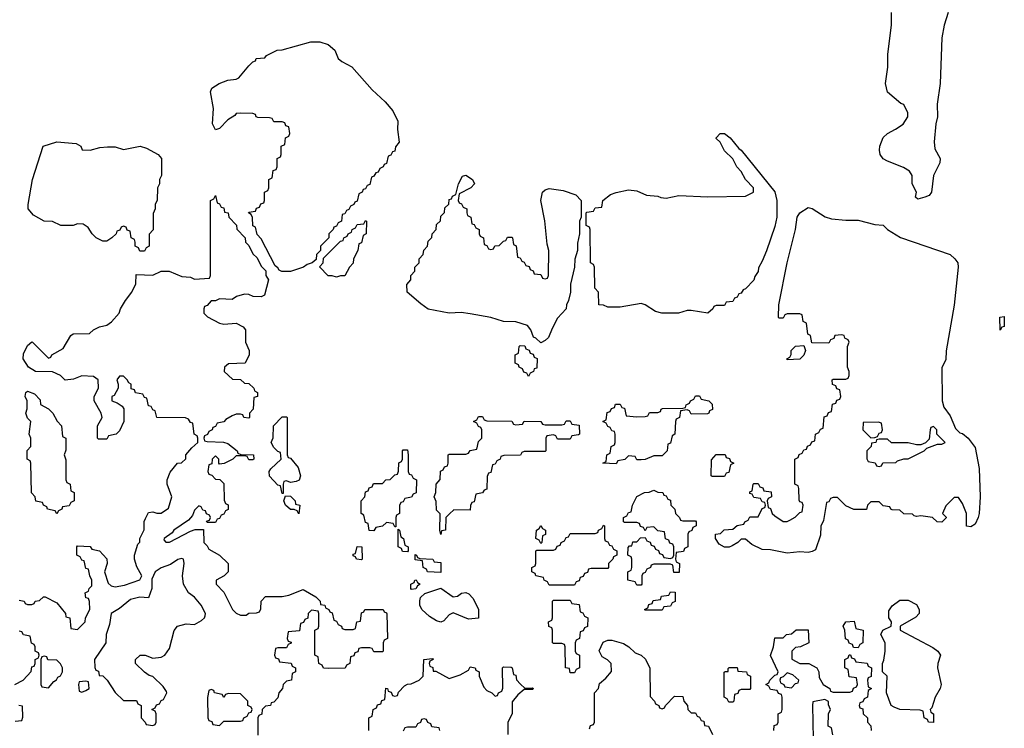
# Model space of a CAD drawing. Header units: inches. Extents: x 2112843 to 2323771, y 35243 to 209174.
# Tile 31 of 83: x 2281512 to 2286230, y 61160 to 64556. Entities that reach past the tile are written whole.
import ezdxf

# ---------------------------------------------------------------- set-up
doc = ezdxf.new("R2010")
doc.units = ezdxf.units.IN
doc.header["$MEASUREMENT"] = 0
doc.layers.add('C2086', color=7, linetype='Continuous')

msp = doc.modelspace()

# ---------------------------------------------------------------- linework, layer by layer
at = {"layer": 'C2086', "color": 6}
for points in [[(2285960.8, 64590), (2285942.2, 64530), (2285931.4, 64468.5), (2285922, 64250), (2285908.8, 64151.2), (2285910.2, 64090.2), (2285902.5, 64057.5), (2285894, 63970), (2285897.5, 63937.5), (2285922, 63890), (2285921.3, 63870), (2285891.5, 63810), (2285881.1, 63730), (2285870, 63714), (2285850, 63704.7), (2285816.4, 63696.4), (2285805.2, 63705.2), (2285809.2, 63730), (2285789.2, 63770), (2285788.7, 63810), (2285775.3, 63830), (2285747, 63847), (2285670, 63877.2), (2285650, 63889.2), (2285635.1, 63910), (2285632, 63930), (2285634, 63950), (2285650, 63991.3), (2285670, 64011), (2285709.3, 64030.7), (2285744.7, 64055.3), (2285768, 64090), (2285768, 64110), (2285748.7, 64148.7), (2285734, 64154), (2285670, 64208.7), (2285660.9, 64250), (2285671.9, 64328.1), (2285672.3, 64390), (2285689.3, 64529.3), (2285689.6, 64589.6)], [(2281510, 61774), (2281534, 61770), (2281538, 61758), (2281550, 61754), (2281570, 61754), (2281582, 61758), (2281586, 61770), (2281607.3, 61772.7), (2281626, 61790), (2281634, 61790), (2281690, 61762), (2281732, 61710), (2281734, 61694), (2281752, 61690), (2281758, 61638), (2281790, 61634), (2281826, 61670), (2281828, 61690), (2281848, 61730), (2281847.3, 61767.3), (2281842, 61782), (2281830, 61786), (2281826, 61810), (2281842, 61818), (2281846, 61830), (2281858, 61842), (2281858, 61870), (2281848, 61890), (2281842, 61922), (2281830, 61926), (2281822, 61962), (2281810, 61966), (2281802, 61982), (2281786, 61990), (2281786, 62030), (2281790, 62034), (2281850, 62032), (2281858, 62018), (2281894, 62010), (2281930, 61972), (2281931, 61950), (2281918, 61910), (2281936, 61856), (2281950, 61842), (2281970, 61838.8), (2282014.2, 61845.8), (2282088.4, 61871.6), (2282098, 61890), (2282073.2, 61933.2), (2282062, 61970), (2282062, 61990), (2282078, 62042), (2282087.3, 62052.7), (2282088, 62070), (2282108.7, 62111.3), (2282109.3, 62150.7), (2282114.6, 62165.4), (2282130, 62194), (2282150, 62198), (2282170, 62191.3), (2282190, 62191), (2282225.2, 62214.8), (2282242, 62270), (2282219, 62330), (2282219, 62350), (2282233.2, 62386.8), (2282268.7, 62430), (2282288.4, 62431.6), (2282308.4, 62451.6), (2282309, 62470), (2282336.4, 62503.6), (2282366, 62530), (2282366, 62550), (2282362, 62562), (2282348, 62570), (2282342, 62622), (2282330, 62626), (2282322, 62642), (2282307.3, 62647.3), (2282169.1, 62649.1), (2282162, 62682), (2282150, 62686), (2282142, 62702), (2282130, 62706), (2282122, 62742), (2282110, 62746), (2282102, 62762), (2282067.3, 62767.3), (2282062, 62782), (2282047.3, 62787.3), (2282046, 62810), (2282035.3, 62815.3), (2282028, 62830), (2282010, 62848), (2281990, 62848), (2281978, 62830), (2281984.7, 62810), (2281984.7, 62790), (2281964.7, 62755.3), (2281954, 62750), (2281954, 62730), (2281979.8, 62719.8), (2282003.6, 62703.6), (2282011.6, 62691.6), (2282011.3, 62630), (2281990, 62586), (2281974, 62570), (2281938, 62562), (2281930, 62546), (2281890, 62546), (2281886, 62550), (2281886, 62610), (2281908, 62650), (2281902, 62670), (2281869.2, 62730), (2281869.5, 62750.5), (2281889.2, 62790), (2281888.7, 62830), (2281866, 62846), (2281810.6, 62849.4), (2281770, 62833.2), (2281730, 62829), (2281708, 62850), (2281670, 62868.7), (2281588, 62870), (2281555.3, 62890), (2281529.5, 62930), (2281530, 62954), (2281550, 62994), (2281570, 63012), (2281574, 63010), (2281650, 62934), (2281662, 62938), (2281666, 62950), (2281720.4, 62979.6), (2281757.2, 63042.8), (2281769.1, 63050.9), (2281847.3, 63052.7), (2281866, 63070), (2281895.3, 63084.7), (2281930, 63091.3), (2281952.7, 63107.3), (2281988.7, 63150), (2281995.3, 63170), (2282019, 63210), (2282049.2, 63250), (2282068.7, 63290), (2282070, 63334), (2282150, 63331.3), (2282190, 63350.8), (2282229.1, 63350.9), (2282290, 63324.7), (2282330, 63322), (2282350, 63312), (2282422, 63318), (2282426, 63330), (2282426, 63690), (2282442, 63698), (2282450, 63714), (2282458, 63678), (2282470, 63674), (2282478, 63658), (2282490, 63654), (2282494, 63634), (2282512, 63630), (2282514, 63610), (2282551, 63571), (2282552, 63552), (2282592, 63510), (2282594, 63490), (2282610, 63474), (2282630, 63434), (2282650, 63414), (2282670, 63374), (2282691.6, 63351.6), (2282692, 63330), (2282704.7, 63310), (2282684.7, 63235.3), (2282670, 63228), (2282631, 63229), (2282610, 63239), (2282590, 63241.2), (2282550.8, 63229.2), (2282530, 63215.3), (2282470, 63218), (2282450, 63208.7), (2282430, 63208), (2282410, 63186), (2282398, 63182), (2282394, 63170), (2282394, 63150), (2282411.6, 63131.6), (2282470, 63101), (2282490, 63096), (2282550, 63102), (2282583.6, 63083.6), (2282594, 63070), (2282594, 63010), (2282611.2, 62971.2), (2282611.3, 62950), (2282592, 62910), (2282512.7, 62907.3), (2282494, 62890), (2282492, 62870), (2282532.7, 62832.7), (2282570, 62832), (2282590, 62814), (2282610, 62812), (2282634, 62790), (2282638, 62778), (2282652, 62770), (2282652, 62750), (2282634, 62746), (2282630.9, 62689.1), (2282614, 62670), (2282614, 62650), (2282610, 62646), (2282586, 62650), (2282582, 62662), (2282570, 62666), (2282550, 62666), (2282530, 62658), (2282499.6, 62640.4), (2282490, 62628), (2282458, 62622), (2282450, 62606), (2282438, 62602), (2282434, 62590), (2282418, 62582), (2282412.7, 62567.3), (2282398, 62562), (2282394, 62550), (2282398, 62538), (2282410, 62534), (2282488.4, 62531.6), (2282510, 62524.7), (2282554, 62490), (2282558, 62478), (2282572.7, 62472.7), (2282632, 62470), (2282634, 62450), (2282630, 62446), (2282610, 62446), (2282602, 62462), (2282590, 62466), (2282550, 62466), (2282534, 62450), (2282491.6, 62428.4), (2282470, 62426), (2282466, 62430), (2282466, 62450), (2282450, 62466), (2282434, 62450), (2282432.7, 62427.3), (2282418, 62422), (2282414, 62390), (2282418, 62378), (2282432.7, 62372.7), (2282450, 62354), (2282471.6, 62351.6), (2282490, 62334), (2282492.7, 62252.7), (2282498, 62238), (2282511.6, 62231.6), (2282511.6, 62208.4), (2282498, 62202), (2282490, 62186), (2282478, 62182), (2282470, 62166), (2282458, 62162), (2282450, 62146), (2282410, 62146), (2282407.3, 62152.7), (2282422, 62158), (2282426, 62170), (2282422, 62182), (2282407.3, 62187.3), (2282402, 62202), (2282390, 62206), (2282382, 62222), (2282370, 62226), (2282350, 62206), (2282339.8, 62180.2), (2282322, 62158), (2282251.3, 62110), (2282242.5, 62097.5), (2282204.7, 62070), (2282203.6, 62063.6), (2282212, 62052), (2282230, 62051.3), (2282330, 62104.7), (2282352.7, 62112.7), (2282392.7, 62112.7), (2282394, 62050), (2282410, 62034), (2282418, 62018), (2282470.5, 61990.5), (2282512, 61950), (2282511.3, 61910), (2282492, 61890), (2282454, 61870), (2282454, 61850), (2282490, 61812), (2282532, 61730), (2282550, 61712), (2282570, 61702), (2282598, 61702), (2282610, 61711.3), (2282647.3, 61712.7), (2282662, 61718), (2282667.3, 61732.7), (2282668.7, 61770), (2282690, 61792), (2282770, 61791), (2282802, 61798), (2282870, 61824.7), (2282932, 61790), (2282952, 61770), (2282954, 61754), (2282974, 61750), (2282978, 61738), (2282994, 61730), (2282998, 61718), (2283010, 61714), (2283018, 61678), (2283030, 61674), (2283038, 61658), (2283054, 61650), (2283058, 61638), (2283070, 61634), (2283110, 61634), (2283122, 61638), (2283128, 61670), (2283146, 61674), (2283150, 61714), (2283162, 61718), (2283166, 61730), (2283254, 61730), (2283258, 61718), (2283270, 61714), (2283271.6, 61708.4), (2283274, 61590), (2283258, 61582), (2283254, 61570), (2283254, 61530), (2283250, 61526), (2283210, 61526), (2283202, 61542), (2283190, 61546), (2283150, 61546), (2283138, 61542), (2283132.7, 61527.3), (2283118, 61522), (2283112.7, 61507.3), (2283098, 61502), (2283094, 61470), (2283078, 61462), (2283071.6, 61448.4), (2282990, 61446), (2282968.4, 61448.4), (2282962, 61462), (2282946, 61470), (2282942, 61502), (2282926, 61510), (2282926, 61630), (2282942, 61638), (2282946, 61650), (2282946, 61710), (2282942, 61722), (2282910, 61726), (2282894, 61710), (2282892.7, 61687.3), (2282878, 61682), (2282872.7, 61667.3), (2282858, 61662), (2282852.7, 61627.3), (2282798, 61622), (2282794, 61590), (2282798, 61578), (2282812.7, 61572.7), (2282812.7, 61567.3), (2282798, 61562), (2282790, 61546), (2282750, 61546), (2282738, 61542), (2282734, 61510), (2282738, 61498), (2282752.7, 61492.7), (2282758, 61478), (2282812.7, 61472.7), (2282818, 61458), (2282834, 61450), (2282834, 61430), (2282818, 61422), (2282814, 61390), (2282790, 61386), (2282774, 61370), (2282772, 61350), (2282754, 61330), (2282750, 61306), (2282730, 61286), (2282718, 61282), (2282714, 61270), (2282690, 61266), (2282674, 61250), (2282672.7, 61227.3), (2282658, 61222), (2282654, 61210), (2282652.7, 61127.3)], [(2281488.7, 61370), (2281528.7, 61391.3), (2281568, 61432), (2281570, 61454), (2281582, 61458), (2281586, 61470), (2281586, 61490), (2281602, 61498), (2281606, 61510), (2281602, 61522), (2281586, 61530), (2281586, 61550), (2281582, 61562), (2281568.4, 61568.4), (2281562, 61602), (2281530, 61608), (2281522, 61622), (2281510, 61626)], [(2285126, 61150), (2285127.3, 61172.7), (2285142, 61178), (2285146, 61190), (2285146, 61230), (2285162, 61238), (2285166, 61250), (2285166, 61310), (2285162, 61322), (2285147.3, 61327.3), (2285142, 61342), (2285110, 61346), (2285102, 61362), (2285088, 61370), (2285102, 61378), (2285106, 61390), (2285130, 61414), (2285142, 61418), (2285146, 61430), (2285109.4, 61509.4), (2285124, 61550), (2285130, 61594), (2285170, 61594), (2285186, 61610), (2285210, 61612), (2285232, 61632), (2285290, 61632), (2285294, 61570), (2285254, 61550), (2285230, 61548), (2285212, 61530), (2285212, 61492), (2285250, 61471.3), (2285294, 61470), (2285332, 61450), (2285342, 61430), (2285343.6, 61403.6), (2285362, 61370), (2285394, 61350), (2285398, 61338), (2285410, 61334), (2285490, 61334), (2285502, 61338), (2285507.3, 61352.7), (2285522, 61358), (2285526, 61370), (2285522, 61402), (2285487.3, 61407.3), (2285482, 61442), (2285466, 61450), (2285466, 61490), (2285482, 61498), (2285487.3, 61512.7), (2285492.7, 61512.7), (2285498, 61498), (2285512.7, 61492.7), (2285518, 61478), (2285572.7, 61472.7), (2285578, 61458), (2285594, 61450), (2285591.6, 61408.4), (2285578, 61402), (2285574, 61390), (2285578, 61358), (2285594, 61350), (2285578, 61342), (2285574, 61310), (2285558, 61302), (2285552.7, 61287.3), (2285538, 61282), (2285534, 61270), (2285538, 61258), (2285552.7, 61252.7), (2285554, 61230), (2285574, 61210), (2285574, 61190), (2285591.2, 61171.2), (2285591.3, 61150)], [(2284242, 61158), (2284247.3, 61172.7), (2284262, 61178), (2284266, 61190), (2284266, 61330), (2284286, 61350), (2284290, 61374), (2284320.4, 61399.6), (2284347.3, 61432.7), (2284346, 61470), (2284328.4, 61488.4), (2284303.1, 61503.1), (2284288.8, 61531.2), (2284307.3, 61572.7), (2284330, 61582), (2284350, 61582), (2284406, 61566), (2284430.9, 61550.9), (2284461, 61521), (2284490, 61511.3), (2284510.6, 61490.6), (2284532, 61448), (2284532.7, 61312.7), (2284554, 61290), (2284558, 61278), (2284574, 61270), (2284578, 61258), (2284590, 61254), (2284602, 61258), (2284606, 61270), (2284650, 61314), (2284690, 61312), (2284694, 61290), (2284712, 61270), (2284714, 61250), (2284730, 61234), (2284750, 61234), (2284758, 61218), (2284770, 61214), (2284778, 61198), (2284790, 61194), (2284794, 61174), (2284812, 61170), (2284832, 61130)], [(2283186, 61150), (2283186, 61210), (2283202, 61218), (2283206, 61250), (2283222, 61258), (2283227.3, 61272.7), (2283242, 61278), (2283247.3, 61292.7), (2283262, 61298), (2283267.3, 61352.7), (2283274, 61350), (2283278, 61338), (2283292.7, 61332.7), (2283298, 61318), (2283310, 61314), (2283322, 61318), (2283327.3, 61332.7), (2283356.4, 61363.6), (2283370, 61372), (2283387.3, 61372.7), (2283426, 61390), (2283446, 61410), (2283448, 61490), (2283490, 61494), (2283494, 61490), (2283478, 61482), (2283474, 61470), (2283478, 61458), (2283491.6, 61451.6), (2283494, 61434), (2283506, 61434), (2283570, 61398), (2283623.1, 61416.9), (2283662, 61438), (2283670, 61454), (2283694, 61450), (2283698, 61438), (2283714, 61430), (2283714, 61410), (2283736.9, 61356.9), (2283750, 61342), (2283774, 61330), (2283790, 61314), (2283802, 61318), (2283806, 61330), (2283822, 61338), (2283827.3, 61352.7), (2283826, 61450), (2283830, 61454), (2283867.3, 61452.7), (2283872, 61450), (2283878, 61418), (2283890, 61414), (2283892, 61392), (2283911.6, 61371.6), (2283932.7, 61352.7), (2283970, 61354), (2283974, 61350), (2283970, 61346), (2283930, 61346), (2283899.6, 61320.4), (2283872.7, 61287.3), (2283872, 61230), (2283852, 61190), (2283852, 61130)], [(2285408.4, 61128.4), (2285402, 61162), (2285386, 61170), (2285388, 61230), (2285398, 61250), (2285388, 61272), (2285388, 61288), (2285370, 61298), (2285312.7, 61287.3), (2285311.3, 61270), (2285314, 61110)], [(2281490, 61194), (2281522, 61198), (2281527.3, 61212.7), (2281526, 61266), (2281508.8, 61268.8)], [(2283526, 61150), (2283522, 61162), (2283487.3, 61167.3), (2283482, 61182), (2283467.3, 61187.3), (2283462, 61202), (2283450, 61206), (2283438, 61202), (2283432.7, 61187.3), (2283418, 61182), (2283410, 61166), (2283370, 61166), (2283358, 61162), (2283350, 61146)]]:
    msp.add_lwpolyline(points, dxfattribs=at)
for points in [[(2282768.8, 63348.8), (2282755.3, 63355.3), (2282750, 63366), (2282736.4, 63376.4), (2282670, 63506), (2282650, 63526), (2282642, 63562), (2282628.8, 63568.8), (2282627.3, 63607.3), (2282622, 63622), (2282608, 63630), (2282610, 63634), (2282642, 63638), (2282647.3, 63652.7), (2282662, 63658), (2282667.3, 63672.7), (2282682, 63678), (2282686, 63690), (2282686, 63730), (2282702, 63738), (2282706, 63750), (2282706, 63790), (2282722, 63798), (2282727.3, 63832.7), (2282742, 63838), (2282746, 63850), (2282746, 63890), (2282762, 63898), (2282766, 63910), (2282766, 63950), (2282782, 63958), (2282786, 63990), (2282802, 63998), (2282806, 64010), (2282802, 64042), (2282787.3, 64047.3), (2282782, 64062), (2282770, 64066), (2282730, 64066), (2282722, 64082), (2282710, 64086), (2282652.7, 64087.3), (2282646, 64090), (2282642, 64102), (2282630, 64106), (2282570, 64108), (2282550, 64106), (2282543.6, 64096.4), (2282510, 64075.3), (2282470, 64034), (2282450, 64028.7), (2282437, 64057), (2282441.2, 64130), (2282426.6, 64210), (2282432.5, 64227.5), (2282468.7, 64250), (2282510, 64265.5), (2282549.4, 64270.6), (2282562.7, 64277.3), (2282610, 64334), (2282630, 64354), (2282642, 64358), (2282646, 64370), (2282687.3, 64372.7), (2282695.3, 64384.7), (2282746, 64410), (2282770, 64410.7), (2282908, 64450), (2282950, 64450.2), (2282990, 64436.5), (2283023, 64410), (2283038.8, 64370), (2283055.3, 64355.3), (2283104, 64330), (2283200.5, 64220.5), (2283262.8, 64162.8), (2283299.8, 64119.8), (2283324, 64070), (2283322.8, 64030), (2283330.9, 63969.1), (2283312.7, 63947.3), (2283310, 63926), (2283298, 63922), (2283290, 63906), (2283278, 63902), (2283270, 63866), (2283258, 63862), (2283254, 63850), (2283238, 63842), (2283230, 63826), (2283218, 63822), (2283210, 63806), (2283198, 63802), (2283190, 63766), (2283178, 63762), (2283170, 63746), (2283158, 63742), (2283154, 63730), (2283138, 63722), (2283130, 63686), (2283118, 63682), (2283114, 63670), (2283098, 63662), (2283090, 63646), (2283078, 63642), (2283070, 63626), (2283058, 63622), (2283054, 63590), (2283038, 63582), (2283030, 63566), (2283018, 63562), (2283014, 63550), (2282994, 63530), (2282994, 63510), (2282954, 63470), (2282954, 63450), (2282934, 63430), (2282932.7, 63407.3), (2282914, 63390), (2282890, 63382), (2282872, 63370), (2282810, 63349.2)], [(2281850, 63931), (2281896.2, 63943.8), (2281933.1, 63946.9), (2281970, 63946.4), (2282010, 63934), (2282090, 63950.4), (2282120.2, 63939.8), (2282176, 63910), (2282192, 63890), (2282191.3, 63810), (2282182, 63790), (2282182, 63770), (2282172, 63750), (2282171.6, 63691.6), (2282162, 63670), (2282162, 63650), (2282152.7, 63627.3), (2282151.2, 63548.8), (2282132.7, 63527.3), (2282132, 63470), (2282118, 63462), (2282110, 63446), (2282087.3, 63447.3), (2282082, 63462), (2282066, 63470), (2282066, 63490), (2282062, 63502), (2282046, 63510), (2282042, 63542), (2282027.3, 63547.3), (2282022, 63562), (2282010, 63566), (2281998, 63562), (2281992.7, 63547.3), (2281978, 63542), (2281974, 63530), (2281954, 63510), (2281930, 63495.3), (2281910, 63494), (2281879, 63510), (2281859, 63530), (2281840.4, 63560.4), (2281816.4, 63576.4), (2281790, 63578), (2281769.1, 63569.1), (2281710, 63569), (2281670, 63589.2), (2281629.6, 63589.6), (2281579.1, 63619.1), (2281553.2, 63650), (2281553.2, 63670), (2281573.2, 63790), (2281625.1, 63950), (2281690, 63971.2), (2281782.5, 63962.5), (2281804.7, 63950), (2281812, 63932)], [(2284810, 63148.7), (2284730, 63162), (2284710, 63162), (2284668.8, 63148.8), (2284589.3, 63149.3), (2284558, 63158), (2284510, 63189), (2284490, 63195.3), (2284390, 63178), (2284330, 63178), (2284310, 63188), (2284288, 63190), (2284286, 63250), (2284268, 63270), (2284266, 63370), (2284262, 63382), (2284248, 63390), (2284246, 63550), (2284242, 63562), (2284226, 63570), (2284226, 63630), (2284230, 63634), (2284262, 63638), (2284270, 63654), (2284302, 63658), (2284306, 63690), (2284342.4, 63717.6), (2284370, 63728), (2284430, 63740.7), (2284470, 63736.3), (2284515.6, 63715.6), (2284570, 63710.3), (2284583.7, 63703.7), (2284610, 63701.1), (2284670, 63712.6), (2284810, 63706.4), (2284989.3, 63710.7), (2285028, 63730), (2285028, 63750), (2284989.4, 63789.4), (2284968.8, 63828.8), (2284948.7, 63850), (2284928.8, 63888.8), (2284890, 63928), (2284868.7, 63968.7), (2284850, 63986), (2284848.7, 63990), (2284868.7, 64010), (2284889.8, 64010.2), (2284917.3, 63990), (2284958.4, 63938.4), (2284970, 63930.5), (2285130, 63730.4), (2285140.3, 63690), (2285140.8, 63610), (2285130, 63565.2), (2285090, 63449), (2285070, 63398), (2285052.7, 63367.3), (2285050, 63348.7), (2285034, 63326), (2285030, 63308), (2284990, 63266), (2284978, 63262), (2284970, 63246), (2284958, 63242), (2284950, 63226), (2284938, 63222), (2284930, 63206), (2284898, 63202), (2284890, 63186), (2284850, 63186), (2284838, 63182), (2284834, 63170)], [(2283770, 63454), (2283782, 63458), (2283788.4, 63471.6), (2283810, 63474), (2283830, 63494), (2283842, 63498), (2283850, 63514), (2283870, 63514), (2283874, 63510), (2283878, 63478), (2283891.6, 63471.6), (2283898, 63418), (2283910, 63414), (2283918, 63398), (2283930, 63394), (2283938, 63378), (2283952.7, 63372.7), (2283958, 63358), (2283972.7, 63352.7), (2283978, 63338), (2284010, 63334), (2284018, 63318), (2284030, 63314), (2284042, 63318), (2284046, 63330), (2284048, 63450), (2284040.2, 63480.2), (2284028.8, 63591.2), (2284009.3, 63690), (2284017.2, 63730), (2284030, 63740.7), (2284050, 63746.4), (2284116.7, 63736.7), (2284176.4, 63716.4), (2284202, 63690), (2284202, 63610), (2284194, 63590), (2284194, 63530), (2284185.4, 63485.4), (2284184.7, 63450), (2284171.6, 63408.4), (2284171.3, 63370), (2284151.6, 63288.4), (2284151.3, 63250), (2284142, 63210), (2284132, 63190), (2284131.3, 63170), (2284090, 63126), (2284063.5, 63076.5), (2284046.8, 63033.2), (2284030, 63018), (2284010, 63008), (2283986, 63030), (2283974.6, 63034.6), (2283962, 63070), (2283946, 63090), (2283890, 63108), (2283830, 63109), (2283769.5, 63129.5), (2283670, 63146.6), (2283627.1, 63152.9), (2283569.5, 63149.5), (2283470, 63169.2), (2283433.8, 63193.8), (2283368.7, 63250), (2283367.3, 63287.3), (2283386, 63310), (2283386, 63330), (2283406, 63350), (2283406, 63370), (2283426, 63390), (2283426, 63410), (2283446, 63430), (2283448.4, 63451.6), (2283466, 63470), (2283470, 63494), (2283487.3, 63512.7), (2283488, 63530), (2283508, 63550), (2283510, 63574), (2283528, 63592), (2283530, 63614), (2283548, 63632), (2283550, 63654), (2283568, 63672), (2283570, 63694), (2283582, 63698), (2283586, 63710), (2283602, 63718), (2283615.3, 63770), (2283634.6, 63805.4), (2283650, 63811), (2283682, 63790), (2283692, 63770), (2283674, 63750), (2283618, 63722), (2283614, 63690), (2283618, 63678), (2283630, 63674), (2283638, 63658), (2283654, 63650), (2283654, 63630), (2283658, 63618), (2283674, 63610), (2283678, 63578), (2283690, 63574), (2283698, 63558), (2283714, 63550), (2283714, 63530), (2283718, 63518), (2283734, 63510), (2283738, 63478), (2283750, 63474), (2283758, 63458)], [(2285470, 63595), (2285530, 63595.5), (2285610, 63574.9), (2285650, 63570.8), (2285671, 63550), (2285731.9, 63511.9), (2285970, 63430.3), (2285992.9, 63410), (2286006.7, 63390), (2286008.2, 63370), (2285990, 63188), (2285950.7, 62969.3), (2285950, 62926), (2285930.8, 62889.2), (2285932.2, 62730), (2285939.6, 62699.6), (2285970, 62657.1), (2285996, 62596), (2286016.4, 62576.4), (2286030, 62572.6), (2286057.5, 62550), (2286090, 62505.5), (2286110, 62404.7), (2286114.2, 62270), (2286110.1, 62189.9), (2286104.4, 62170), (2286090, 62139), (2286070, 62126), (2286048.4, 62128.4), (2286048.7, 62190), (2286030, 62238), (2286010, 62266), (2285990, 62266), (2285950, 62226), (2285934, 62190), (2285951.6, 62171.6), (2285951.6, 62168.4), (2285930, 62148), (2285909.1, 62149.1), (2285886, 62170), (2285830, 62179), (2285810, 62175.3), (2285798, 62178), (2285790, 62186), (2285748.4, 62188.4), (2285730, 62206), (2285692.7, 62207.3), (2285686, 62210), (2285682, 62222), (2285650, 62226), (2285630, 62246), (2285590, 62246), (2285574, 62230), (2285570, 62208), (2285508.8, 62208.8), (2285470, 62226), (2285430, 62266), (2285410, 62266), (2285398, 62262), (2285390, 62246), (2285378, 62242), (2285363.6, 62156.4), (2285351.6, 62128.4), (2285350, 62086), (2285324.7, 62015.3), (2285310, 62008), (2285290, 62002), (2285250, 62005.2), (2285190, 61999), (2285110, 62015.1), (2285070, 62017.2), (2285020.2, 62040.2), (2284990, 62066), (2284970, 62066), (2284954, 62050), (2284925.4, 62034.6), (2284911.2, 62028.8), (2284890, 62028), (2284863.1, 62043.1), (2284846, 62070), (2284846, 62090), (2284870, 62094), (2284888.4, 62111.6), (2284930, 62114), (2284950, 62132), (2284982, 62138), (2284986, 62150), (2285002, 62158), (2285010, 62174), (2285050, 62174), (2285070, 62214), (2285082, 62218), (2285086, 62230), (2285082, 62242), (2285070, 62246), (2285062, 62262), (2285030, 62266), (2285022, 62282), (2285010, 62286), (2285010, 62294), (2285022, 62298), (2285026, 62330), (2285030, 62334), (2285050, 62334), (2285058, 62318), (2285072.7, 62312.7), (2285078, 62298), (2285112.7, 62292.7), (2285114, 62270), (2285098, 62262), (2285094, 62250), (2285098, 62218), (2285110, 62214), (2285118, 62190), (2285130, 62178), (2285170, 62151.3), (2285190, 62151.3), (2285203.1, 62156.9), (2285228.4, 62171.6), (2285250, 62194), (2285262, 62198), (2285266, 62230), (2285262, 62242), (2285250, 62246), (2285247.3, 62252.7), (2285246, 62310), (2285242, 62322), (2285226, 62330), (2285226, 62450), (2285242, 62458), (2285247.3, 62472.7), (2285262, 62478), (2285270, 62494), (2285282, 62498), (2285287.3, 62512.7), (2285302, 62518), (2285307.3, 62532.7), (2285322, 62538), (2285326, 62570), (2285342, 62578), (2285350, 62594), (2285362, 62598), (2285367.3, 62652.7), (2285382, 62658), (2285387.3, 62672.7), (2285402, 62678), (2285407.3, 62712.7), (2285422, 62718), (2285427.3, 62732.7), (2285442, 62738), (2285446, 62750), (2285442, 62782), (2285427.3, 62787.3), (2285422, 62802), (2285407.3, 62807.3), (2285406, 62830), (2285410, 62834), (2285470, 62834), (2285482, 62838), (2285486, 62850), (2285486, 62870), (2285478, 62890), (2285478, 62990), (2285486, 63010), (2285482, 63022), (2285466, 63030), (2285462, 63042), (2285450, 63046), (2285418, 63042), (2285412.7, 63027.3), (2285398, 63022), (2285390, 63006), (2285308, 63008), (2285302, 63042), (2285288.4, 63048.4), (2285282, 63102), (2285266, 63110), (2285262, 63142), (2285250, 63146), (2285190, 63146), (2285178, 63142), (2285170, 63126), (2285150, 63126), (2285148, 63130), (2285149, 63189), (2285190, 63391.3), (2285228.8, 63551.2), (2285236.9, 63610), (2285250, 63630.3), (2285290, 63655.5), (2285310, 63650.4), (2285371.5, 63611.5), (2285401.9, 63601.9)], [(2283030, 63322), (2283010, 63328.7), (2282990, 63329), (2282948.4, 63371.6), (2282966, 63390), (2282967.3, 63412.7), (2283050, 63494), (2283062, 63498), (2283066, 63510), (2283082, 63518), (2283086, 63530), (2283102, 63538), (2283106, 63550), (2283122, 63558), (2283130, 63574), (2283162, 63578), (2283170, 63594), (2283174, 63590), (2283172, 63530), (2283158, 63522), (2283150, 63486), (2283138, 63482), (2283132, 63450), (2283112, 63410), (2283110.9, 63389.1), (2283092, 63370), (2283070, 63329), (2283050, 63328.7)], [(2286210, 63068), (2286208.7, 63130), (2286230, 63134), (2286230, 63086), (2286218, 63082)], [(2283950, 62846), (2283942, 62862), (2283927.3, 62867.3), (2283922, 62882), (2283906, 62890), (2283902, 62902), (2283886, 62910), (2283886, 62950), (2283902, 62958), (2283906, 62990), (2283910, 62994), (2283932.7, 62992.7), (2283938, 62978), (2283952.7, 62972.7), (2283958, 62958), (2283972.7, 62952.7), (2283978, 62938), (2283991.6, 62931.6), (2283990, 62886), (2283978, 62882), (2283974, 62870), (2283958, 62862)], [(2285190, 62926), (2285188, 62930), (2285202, 62938), (2285208.4, 62951.6), (2285209, 62970), (2285230, 62991.3), (2285270, 62994), (2285278, 62970), (2285270, 62948), (2285250, 62928.7)], [(2281690, 62188), (2281682, 62202), (2281646, 62210), (2281642, 62222), (2281626, 62230), (2281622, 62242), (2281590, 62248), (2281586, 62270), (2281569.1, 62289.1), (2281566, 62430), (2281562, 62442), (2281548, 62450), (2281548.8, 62491.2), (2281566, 62510), (2281566, 62550), (2281558, 62570), (2281566, 62630), (2281550, 62646), (2281542, 62670), (2281548.8, 62691.2), (2281548.8, 62728.8), (2281538, 62750), (2281542, 62770), (2281550, 62776), (2281583.6, 62763.6), (2281610, 62734), (2281612, 62712), (2281650.8, 62690.8), (2281670.6, 62670.6), (2281691.2, 62631.2), (2281712, 62610), (2281718, 62558), (2281734, 62550), (2281732.7, 62492.7), (2281724.7, 62470), (2281732.7, 62447.3), (2281734, 62350), (2281738, 62338), (2281754, 62330), (2281758, 62298), (2281774, 62290), (2281774, 62250), (2281758, 62242), (2281750, 62226), (2281718, 62222), (2281714, 62210), (2281698, 62202)], [(2284730, 62666), (2284722, 62682), (2284710, 62686), (2284678, 62682), (2284674, 62650), (2284658, 62642), (2284654, 62630), (2284652, 62570), (2284638, 62562), (2284630, 62526), (2284618, 62522), (2284614, 62490), (2284590, 62466), (2284550, 62466), (2284510, 62448), (2284490, 62446), (2284470, 62446), (2284462, 62462), (2284430, 62466), (2284411.6, 62448.4), (2284378, 62442), (2284370, 62428), (2284306, 62430), (2284322, 62438), (2284326, 62470), (2284342, 62478), (2284346, 62510), (2284362, 62518), (2284366, 62530), (2284366, 62570), (2284362, 62582), (2284350, 62586), (2284342, 62602), (2284330, 62606), (2284322, 62622), (2284306, 62630), (2284322, 62638), (2284327.3, 62672.7), (2284342, 62678), (2284347.3, 62692.7), (2284362, 62698), (2284367.3, 62712.7), (2284390, 62714), (2284398, 62698), (2284410, 62694), (2284418, 62658), (2284470, 62652), (2284510, 62654), (2284522, 62658), (2284530, 62674), (2284570, 62674), (2284582, 62678), (2284586, 62690), (2284592.7, 62692.7), (2284690, 62694), (2284702, 62698), (2284706, 62710), (2284722, 62718), (2284726, 62730), (2284742, 62738), (2284750, 62754), (2284770, 62754), (2284778, 62738), (2284814, 62730), (2284830, 62714), (2284831.6, 62688.4), (2284818, 62682), (2284814, 62670), (2284807.3, 62667.3)], [(2282810, 62338), (2282790, 62346), (2282778, 62342), (2282774, 62330), (2282774, 62286), (2282770, 62286), (2282762, 62322), (2282750, 62326), (2282710, 62368), (2282708, 62390), (2282716.4, 62403.6), (2282766, 62450), (2282762, 62482), (2282750, 62486), (2282730, 62506), (2282718, 62530), (2282727.3, 62552.7), (2282728, 62610), (2282770, 62652), (2282790, 62652), (2282794, 62650), (2282794, 62470), (2282798, 62458), (2282810, 62454), (2282846.8, 62410), (2282858, 62370), (2282851.2, 62348.8), (2282836.9, 62343.1)], [(2283890, 62614), (2283922, 62618), (2283930, 62632), (2284010, 62631), (2284018, 62618), (2284030, 62614), (2284110, 62614), (2284122, 62618), (2284130, 62634), (2284150, 62634), (2284158, 62618), (2284192.7, 62612.7), (2284194, 62570), (2284190, 62566), (2284158, 62562), (2284150, 62546), (2284090, 62546), (2284082, 62562), (2284070, 62566), (2284038, 62562), (2284034, 62550), (2284034, 62490), (2284030, 62486), (2283930, 62486), (2283918, 62482), (2283911.2, 62468.8), (2283832.7, 62467.3), (2283818, 62462), (2283814, 62450), (2283798, 62442), (2283790, 62426), (2283778, 62422), (2283770, 62386), (2283758, 62382), (2283752.7, 62367.3), (2283750, 62306), (2283738, 62302), (2283730, 62288), (2283698, 62282), (2283690, 62246), (2283678, 62242), (2283672, 62228), (2283670, 62206), (2283592.7, 62207.3), (2283571.6, 62188.4), (2283554, 62170), (2283552, 62110), (2283534, 62106), (2283530, 62089), (2283526, 62110), (2283527.3, 62187.3), (2283510, 62206), (2283507.3, 62247.3), (2283498, 62270), (2283506, 62290), (2283508, 62330), (2283527.3, 62352.7), (2283528.4, 62391.6), (2283542, 62398), (2283547.3, 62412.7), (2283562, 62418), (2283566, 62430), (2283566, 62470), (2283570, 62474), (2283650, 62474), (2283662, 62478), (2283670, 62492), (2283702, 62498), (2283710, 62534), (2283726, 62550), (2283726, 62590), (2283722, 62602), (2283710, 62606), (2283702, 62622), (2283686, 62630), (2283702, 62638), (2283710, 62654), (2283730, 62654), (2283738, 62638), (2283750, 62634), (2283870, 62632), (2283878, 62618)], [(2285627.3, 62627.3), (2285554, 62626), (2285552, 62590), (2285590, 62552), (2285610, 62554), (2285622, 62558), (2285630, 62574), (2285642, 62578), (2285646, 62590), (2285642, 62622)], [(2285890, 62606), (2285878, 62602), (2285874, 62590), (2285870, 62546), (2285852.7, 62527.3), (2285830, 62518), (2285810, 62518), (2285770, 62528), (2285688.8, 62528.8), (2285670, 62546), (2285630, 62546), (2285618, 62542), (2285614, 62530), (2285594, 62526), (2285592, 62510), (2285572, 62490), (2285572, 62452), (2285578, 62438), (2285611.6, 62431.6), (2285618, 62418), (2285630, 62414), (2285642, 62418), (2285648.4, 62431.6), (2285710, 62434), (2285718, 62442), (2285748.8, 62451.2), (2285770, 62452), (2285846, 62490), (2285858, 62502), (2285910, 62522), (2285930, 62522), (2285946, 62530), (2285906, 62570), (2285906, 62590)], [(2283310, 62126), (2283302, 62142), (2283270, 62146), (2283250, 62128), (2283218, 62122), (2283210, 62106), (2283187.3, 62107.3), (2283182, 62142), (2283170, 62146), (2283162, 62182), (2283148, 62190), (2283148, 62250), (2283166, 62270), (2283170, 62294), (2283182, 62298), (2283187.3, 62312.7), (2283202, 62318), (2283207.3, 62332.7), (2283250, 62334), (2283266, 62350), (2283288, 62352), (2283310, 62374), (2283322, 62378), (2283327.3, 62392.7), (2283328.4, 62431.6), (2283342, 62438), (2283346, 62450), (2283346, 62490), (2283350, 62494), (2283370, 62494), (2283374, 62470), (2283374, 62390), (2283378, 62378), (2283390, 62374), (2283398, 62358), (2283414, 62350), (2283411.6, 62288.4), (2283398, 62282), (2283390, 62268), (2283358, 62262), (2283350, 62246), (2283338, 62242), (2283332.7, 62227.3), (2283332, 62190), (2283318, 62182), (2283314, 62170), (2283314, 62126)], [(2284830, 62366), (2284826, 62370), (2284827.3, 62447.3), (2284850, 62472), (2284892.7, 62472.7), (2284898, 62458), (2284912.7, 62452.7), (2284918, 62438), (2284934, 62430), (2284918, 62422), (2284910, 62386), (2284898, 62382), (2284890, 62366)], [(2282850, 62188), (2282842, 62202), (2282828, 62208), (2282810, 62208.7), (2282786, 62230), (2282778, 62250), (2282786, 62274), (2282810, 62272), (2282832, 62250), (2282834, 62234), (2282854, 62230)], [(2284690, 62154), (2284750, 62154), (2284754, 62150), (2284754, 62130), (2284738, 62122), (2284732.7, 62107.3), (2284718, 62102), (2284714, 62090), (2284714, 62030), (2284698, 62022), (2284692.7, 62007.3), (2284658, 62002), (2284654, 61970), (2284658, 61958), (2284674, 61950), (2284672.7, 61907.3), (2284647.3, 61907.3), (2284642, 61942), (2284630, 61946), (2284550, 61946), (2284538, 61942), (2284534, 61930), (2284518, 61922), (2284510, 61906), (2284498, 61902), (2284494, 61890), (2284494, 61850), (2284490, 61846), (2284470, 61846), (2284462, 61862), (2284426, 61870), (2284426, 61910), (2284442, 61918), (2284446, 61930), (2284446, 61970), (2284442, 61982), (2284426, 61990), (2284427.3, 62027.3), (2284434, 62034), (2284446, 62034), (2284450, 62054), (2284470, 62054), (2284487.3, 62072.7), (2284510, 62074), (2284518, 62058), (2284532.7, 62052.7), (2284538, 62038), (2284552.7, 62032.7), (2284558, 62018), (2284572.7, 62012.7), (2284578, 61998), (2284592.7, 61992.7), (2284598, 61978), (2284630, 61974), (2284642, 61978), (2284646, 61990), (2284646, 62030), (2284642, 62042), (2284627.3, 62047.3), (2284622, 62062), (2284607.3, 62067.3), (2284602, 62102), (2284570, 62106), (2284550, 62126), (2284518, 62122), (2284510, 62106), (2284502, 62122), (2284487.3, 62127.3), (2284482, 62142), (2284470, 62146), (2284410, 62146), (2284406, 62150), (2284406, 62170), (2284422, 62178), (2284430, 62194), (2284442, 62198), (2284448, 62230), (2284468.8, 62271.2), (2284506, 62290), (2284528, 62292), (2284550, 62302), (2284570, 62292), (2284594, 62290), (2284598, 62278), (2284610, 62274), (2284618, 62258), (2284630, 62254), (2284632, 62230), (2284652, 62210), (2284654, 62190), (2284674, 62170), (2284678, 62158)], [(2284050, 61846), (2284042, 61862), (2284026, 61870), (2284022, 61882), (2283986, 61890), (2283982, 61902), (2283966, 61910), (2283966, 61930), (2283982, 61938), (2283986, 61950), (2283986, 62010), (2283990, 62014), (2284070, 62014), (2284082, 62018), (2284087.3, 62032.7), (2284102, 62038), (2284106, 62050), (2284122, 62058), (2284130, 62074), (2284142, 62078), (2284150, 62094), (2284270, 62094), (2284282, 62098), (2284286, 62110), (2284302, 62118), (2284310, 62134), (2284314, 62130), (2284314, 62070), (2284318, 62058), (2284330, 62054), (2284338, 62038), (2284350, 62034), (2284358, 62018), (2284374, 62010), (2284374, 61990), (2284358, 61982), (2284354, 61970), (2284334, 61950), (2284334, 61930), (2284330, 61926), (2284250, 61926), (2284238, 61922), (2284232.7, 61907.3), (2284218, 61902), (2284212.7, 61887.3), (2284198, 61882), (2284192.7, 61867.3), (2284178, 61862), (2284170, 61846)], [(2284010, 62046), (2284002, 62062), (2283986, 62070), (2283988, 62110), (2284002, 62118), (2284010, 62131.3), (2284018, 62118), (2284032, 62110), (2284031.6, 62088.4), (2284018, 62082), (2284014, 62050)], [(2283370, 62006), (2283347.3, 62007.3), (2283342, 62022), (2283326, 62030), (2283326, 62114), (2283332, 62110), (2283338, 62078), (2283352, 62070), (2283358, 62038), (2283374, 62030), (2283374, 62010)], [(2283150, 61968), (2283126, 61970), (2283122, 61982), (2283110, 61986), (2283110, 61994), (2283122, 61998), (2283130, 62032), (2283152, 62030), (2283154, 61970)], [(2283530, 61906), (2283466, 61910), (2283462, 61922), (2283446, 61930), (2283442, 61962), (2283407.3, 61967.3), (2283407.3, 61992.7), (2283414, 61990), (2283418, 61978), (2283430, 61974), (2283491.2, 61971.2), (2283498, 61958), (2283530, 61954)], [(2282290, 61974), (2282270, 61969.2), (2282234.2, 61945.8), (2282190, 61929.4), (2282161, 61910), (2282146, 61874), (2282146, 61830), (2282130, 61786), (2282088.7, 61788.7), (2282043.4, 61776.6), (2281990, 61734), (2281951, 61710), (2281942.5, 61657.5), (2281926.8, 61610), (2281924.7, 61570), (2281871.3, 61490), (2281872, 61452), (2281878, 61438), (2281890, 61434), (2281892.7, 61412.7), (2281910, 61411.3), (2281931.3, 61390), (2281970, 61332), (2282010, 61294), (2282072.7, 61292.7), (2282078, 61278), (2282094, 61270), (2282094, 61210), (2282114, 61190), (2282118, 61178), (2282150, 61174), (2282162, 61178), (2282166, 61190), (2282166, 61230), (2282162, 61242), (2282146, 61250), (2282162, 61258), (2282167.3, 61272.7), (2282182, 61278), (2282190, 61294), (2282202, 61298), (2282218, 61330), (2282216.4, 61336.4), (2282200.4, 61360.4), (2282150, 61408), (2282133.2, 61413.2), (2282110, 61428.7), (2282068, 61470), (2282068, 61490), (2282089.1, 61510.9), (2282114, 61510), (2282150, 61496), (2282190, 61501), (2282208, 61510), (2282230, 61542), (2282252, 61628), (2282269.2, 61650), (2282310, 61661), (2282350, 61658), (2282384, 61676), (2282398, 61690), (2282400.4, 61699.6), (2282402, 61710), (2282381.2, 61750), (2282350, 61789), (2282322, 61810), (2282297.2, 61850), (2282292, 61890), (2282301.2, 61950), (2282298, 61970)], [(2283390, 61826), (2283386, 61830), (2283386, 61850), (2283402, 61858), (2283406, 61870), (2283411.3, 61871.3), (2283418, 61858), (2283431.3, 61850), (2283418, 61842), (2283410, 61828)], [(2283590, 61790.6), (2283610, 61794), (2283630, 61807.3), (2283650, 61810.8), (2283664, 61804), (2283684, 61784), (2283710.4, 61730.4), (2283710, 61688), (2283663.1, 61683.1), (2283590, 61714), (2283570, 61704), (2283544.5, 61675.5), (2283530, 61669.4), (2283510, 61674.5), (2283476.2, 61696.2), (2283439.5, 61730), (2283429.3, 61750), (2283429, 61771), (2283433.2, 61786.8), (2283454, 61806), (2283530, 61831)], [(2284510, 61726), (2284506, 61730), (2284522, 61738), (2284527.3, 61752.7), (2284542, 61758), (2284547.3, 61772.7), (2284582, 61778), (2284587.3, 61792.7), (2284622, 61798), (2284630, 61814), (2284652.7, 61812.7), (2284652.7, 61767.3), (2284638, 61762), (2284630, 61746), (2284598, 61742), (2284590, 61726)], [(2284150, 61426), (2284146, 61446), (2284128, 61450), (2284126, 61550), (2284122, 61562), (2284110, 61566), (2284070, 61566), (2284066, 61570), (2284066, 61630), (2284062, 61642), (2284047.3, 61647.3), (2284046, 61670), (2284062, 61678), (2284066, 61690), (2284066, 61770), (2284070, 61774), (2284150, 61774), (2284158, 61758), (2284192.7, 61752.7), (2284198, 61718), (2284210, 61714), (2284218, 61698), (2284234, 61690), (2284232.7, 61647.3), (2284218, 61642), (2284212.7, 61627.3), (2284198, 61622), (2284194, 61590), (2284178, 61582), (2284174, 61570), (2284174, 61530), (2284178, 61518), (2284194, 61510), (2284194, 61450), (2284178, 61442), (2284170, 61426)], [(2285890, 61188), (2285866, 61190), (2285862, 61202), (2285846, 61210), (2285842, 61242), (2285827.3, 61247.3), (2285730, 61249.4), (2285701.5, 61261.5), (2285688.7, 61270), (2285666, 61330), (2285668, 61410), (2285646, 61430), (2285646, 61470), (2285652.9, 61487.1), (2285659.3, 61530), (2285659.5, 61570), (2285639, 61610), (2285648, 61630), (2285688.7, 61650), (2285689.3, 61670), (2285677, 61690), (2285676.5, 61723.5), (2285692.5, 61747.5), (2285730, 61774), (2285770, 61774), (2285810, 61754), (2285822, 61730), (2285822, 61710), (2285806.8, 61693.2), (2285731.3, 61650), (2285731, 61630), (2285887.9, 61547.9), (2285911.3, 61530), (2285924.7, 61510), (2285910.8, 61470), (2285910.6, 61450), (2285928, 61370), (2285923, 61350), (2285898, 61310), (2285882, 61258), (2285874, 61250), (2285878, 61238), (2285891.3, 61230)], [(2285530, 61546), (2285507.3, 61547.3), (2285502, 61562), (2285487.3, 61567.3), (2285482, 61582), (2285468.4, 61588.4), (2285466, 61630), (2285458, 61650), (2285470, 61671), (2285510, 61674), (2285518, 61638), (2285554, 61630), (2285552, 61570), (2285538, 61562)], [(2281630, 61506), (2281618, 61502), (2281614, 61490), (2281614, 61370), (2281618, 61358), (2281650, 61354), (2281675.3, 61384.7), (2281688.4, 61391.6), (2281695.3, 61404.7), (2281708.4, 61411.6), (2281718, 61430), (2281718, 61450), (2281708.4, 61468.4), (2281690, 61486), (2281648, 61488), (2281642, 61502)], [(2284910, 61286), (2284902, 61302), (2284888, 61310), (2284888.4, 61428.4), (2284892.7, 61432.7), (2284907.3, 61432.7), (2284907.3, 61447.3), (2284911.6, 61451.6), (2284950, 61451.3), (2284954, 61434), (2284994, 61430), (2284998, 61418), (2285014, 61410), (2285014, 61350), (2285010, 61346), (2284970, 61346), (2284958, 61342), (2284952.7, 61327.3), (2284938, 61322), (2284934, 61290), (2284930, 61286)], [(2285190, 61426), (2285170, 61406), (2285158, 61402), (2285154, 61390), (2285158, 61378), (2285174, 61370), (2285178, 61358), (2285210, 61354), (2285230, 61374), (2285242, 61378), (2285246, 61390), (2285216.4, 61416.4)], [(2281830, 61386), (2281798, 61382), (2281794, 61370), (2281798, 61338), (2281810, 61334), (2281830, 61342), (2281846, 61350), (2281842, 61382)], [(2282430, 61346), (2282418, 61342), (2282411.6, 61308.4), (2282414, 61210), (2282418, 61198), (2282432.7, 61192.7), (2282438, 61178), (2282470, 61174), (2282490, 61194), (2282570, 61194), (2282582, 61198), (2282586, 61210), (2282602, 61218), (2282610, 61234), (2282622, 61238), (2282626, 61250), (2282622, 61262), (2282606, 61270), (2282606, 61290), (2282570, 61326), (2282512.7, 61327.3), (2282498, 61322), (2282490, 61308), (2282482, 61322), (2282446, 61330), (2282442, 61342)]]:
    msp.add_lwpolyline(points, close=True, dxfattribs=at)

doc.saveas('drawing.dxf')
